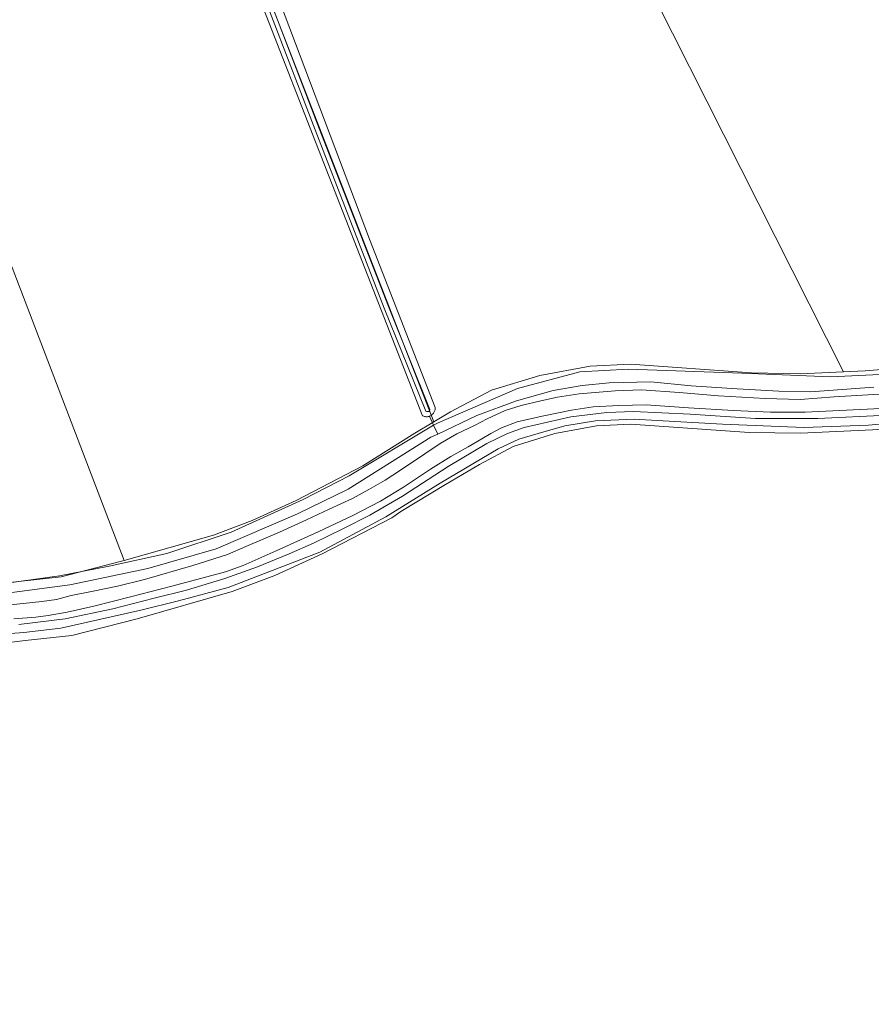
# Model space of a CAD drawing. Header units: metres. Extents: x 250001 to 257773, y 598992 to 609118.
# Tile 105 of 256: x 252315 to 252509, y 601085 to 601309. Entities that reach past the tile are written whole.
import ezdxf
from ezdxf.lldxf.tags import DXFTag

# ---------------------------------------------------------------- set-up
doc = ezdxf.new("R2010")
doc.units = ezdxf.units.M
for name, color, linetype, lineweight in [('B-WE-GR-BOUWLAND-GV', 252, 'Continuous', 13), ('B-WE-GR-GROENVOORZIENING-GV', 252, 'Continuous', 18), ('B-WE-KG-GRENS_PERCEEL-G', 150, 'KG-PERCEEL', 18), ('B-WE-OG-WATER-GV', 252, 'Continuous', 18), ('B-WE-OG-WATER_SLOOT-GV', 252, 'Continuous', 18), ('X-XX-AL-REFERENTIE-G', 7, 'Continuous', 18)]:
    doc.layers.add(name, color=color, linetype=linetype, lineweight=lineweight)
doc.styles.get("Standard").update_dxf_attribs({"font": 'NLCS-ISO.ttf'})
tags = doc.linetypes.add('KG-PERCEEL', pattern='A,5.5,-2,["P",Standard,S=1.8,R=0,X=-0.5,Y=-0.9],-2,5.5,-2,[5,NLCS.SHX,S=0.75,R=0,X=0,Y=0],-2', length=19).pattern_tags.tags
tags[6] = DXFTag(74, 10)

# ---------------------------------------------------------------- blocks, each defined once
blk = doc.blocks.new('BS2021-132-Xref-KAD-20210617')
at = {"layer": 'B-WE-KG-GRENS_PERCEEL-G', "flags": 128}
for points in [[(252378.326, 601474.987), (252502.839, 601228.436)], [(252409.587, 601217.052), (252366.932, 601326.738), (252341.867, 601389.945), (252318.86, 601442.013)], [(252339.085, 601185.493), (252254.246, 601407.221)], [(252155.993, 601084.513), (252165.96, 601094.236), (252171.619, 601098.92), (252180.142, 601104.196), (252193.798, 601111.934), (252207.432, 601119.399), (252227.082, 601132.019), (252237.989, 601139.745), (252244.138, 601145.66), (252248.836, 601150.767), (252251.174, 601152.521), (252260.079, 601156.392), (252270.783, 601159.685), (252280.952, 601162.176), (252302.443, 601165.58), (252316.559, 601167.291), (252327.196, 601168.423), (252342.092, 601172.258), (252363.654, 601178.419), (252373.431, 601182.058), (252384.206, 601186.996), (252400.018, 601195.234), (252402.086, 601196.649), (252412.285, 601202.79), (252420.026, 601207.365), (252427.648, 601211.431), (252437.165, 601214.377), (252446.591, 601216.114), (252454.449, 601216.528), (252481.409, 601214.63), (252493.075, 601214.461), (252509.422, 601215.236), (252530.365, 601216.676), (252563.181, 601218.601), (252568.563, 601219.725), (252579.913, 601223.905), (252678.682, 601260.069), (252691.636, 601264.84)], [(252502.839, 601228.436), (252507.81, 601228.649), (252529.306, 601230.368), (252552.49, 601232.025)], [(252409.587, 601217.052), (252413.369, 601219.333), (252422.727, 601224.252), (252433.739, 601227.604), (252445.22, 601229.711), (252454.357, 601230.193), (252481.927, 601228.222), (252492.996, 601228.013), (252502.839, 601228.436)], [(252339.085, 601185.493), (252359.416, 601191.301), (252368.254, 601194.589), (252378.281, 601199.186), (252393.4, 601207.065), (252405.28, 601214.454), (252409.587, 601217.052)], [(252307.22, 601179.809), (252315.074, 601180.76), (252324.783, 601181.793), (252338.509, 601185.329), (252339.085, 601185.493)]]:
    blk.add_lwpolyline(points, dxfattribs=at)
blk = doc.blocks.new('BS2021-132-Xref-BGT-GRIJS-20210617-aangepast')
at = {"layer": 'B-WE-GR-BOUWLAND-GV', "flags": 128}
for points in [[(252371.241, 601321.242), (252394.941, 601258.614), (252409.894, 601220.328), (252409.9, 601220.15), (252409.889, 601219.973), (252409.863, 601219.798), (252409.821, 601219.626), (252409.764, 601219.458), (252409.692, 601219.296), (252409.605, 601219.141), (252409.505, 601218.995), (252409.392, 601218.858), (252409.268, 601218.731), (252409.132, 601218.617), (252408.987, 601218.516), (252408.833, 601218.427), (252408.672, 601218.353), (252408.598, 601218.327), (252409.55, 601216.278), (252410.607, 601216.861), (252428.642, 601224.605), (252442.815, 601228.443), (252453.889, 601229.034), (252479.726, 601228.148), (252499.953, 601227.262), (252520.77, 601228.296)], [(252306.352, 601179.547), (252324.342, 601181.993), (252335.671, 601184.222), (252348.822, 601187.082), (252363.44, 601191.911), (252379.844, 601199.385), (252390.295, 601204.743), (252409.55, 601216.278), (252408.598, 601218.327), (252408.505, 601218.294), (252408.333, 601218.25), (252408.158, 601218.222), (252407.981, 601218.21), (252407.804, 601218.214), (252407.627, 601218.233), (252407.453, 601218.269), (252407.284, 601218.32), (252407.119, 601218.386), (252407.037, 601218.428), (252347.715, 601370.167)], [(252516.035, 601216.953), (252508.521, 601216.318), (252493.81, 601215.789), (252475.289, 601216.53), (252460.473, 601217.377), (252455.181, 601217.694), (252446.397, 601217.271), (252439.412, 601216.107), (252433.379, 601214.413), (252428.934, 601213.143), (252424.278, 601210.921), (252411.048, 601203.089), (252398.666, 601195.469), (252383.637, 601187.426), (252362.788, 601179.382), (252351.464, 601176.313), (252342.892, 601174.197), (252324.688, 601170.069), (252316.221, 601169.117), (252309.131, 601168.587)]]:
    blk.add_lwpolyline(points, dxfattribs=at)
at = {"layer": 'B-WE-GR-GROENVOORZIENING-GV', "flags": 128}
for points in [[(252520.77, 601228.296), (252499.953, 601227.262), (252479.726, 601228.148), (252453.889, 601229.034), (252442.815, 601228.443), (252428.642, 601224.605), (252410.607, 601216.861), (252409.55, 601216.278), (252410.481, 601214.274), (252419.383, 601218.475), (252428.381, 601221.821), (252436.795, 601224.201), (252443.35, 601225.316), (252449.545, 601225.927), (252458.984, 601226.177), (252468.209, 601225.256), (252478.613, 601224.551), (252488.157, 601224.016), (252495.32, 601223.909), (252509.742, 601224.906)], [(252512.876, 601218.581), (252497.048, 601217.821), (252482.816, 601217.799), (252467.915, 601218.767), (252455.083, 601219.391), (252448.973, 601219.189), (252440.775, 601218.176), (252430.188, 601215.752), (252426.39, 601214.438), (252421.638, 601212.122), (252412.868, 601206.909), (252402.441, 601200.166), (252395.016, 601195.854), (252389, 601192.802), (252382.235, 601189.41), (252376.669, 601187.027), (252369.48, 601184.081), (252362.021, 601181.394), (252353.271, 601178.765), (252345.961, 601176.937), (252336.489, 601174.476), (252325.65, 601172.231), (252315.138, 601170.901)], [(252309.131, 601168.587), (252316.221, 601169.117), (252324.688, 601170.069), (252342.892, 601174.197), (252351.464, 601176.313), (252362.788, 601179.382), (252383.637, 601187.426), (252398.666, 601195.469), (252411.048, 601203.089), (252424.278, 601210.921), (252428.934, 601213.143), (252433.379, 601214.413), (252439.412, 601216.107), (252446.397, 601217.271), (252455.181, 601217.694), (252460.473, 601217.377), (252475.289, 601216.53), (252493.81, 601215.789), (252508.521, 601216.318), (252516.035, 601216.953)]]:
    blk.add_lwpolyline(points, dxfattribs=at)
blk.add_lwpolyline([(252310.055, 601177.767), (252326.707, 601179.988), (252344.47, 601183.66), (252360.012, 601188.186), (252378.543, 601196.128), (252390.071, 601201.764), (252408.944, 601213.549), (252410.481, 601214.274), (252409.55, 601216.278), (252390.295, 601204.743), (252379.844, 601199.385), (252363.44, 601191.911), (252348.822, 601187.082), (252335.671, 601184.222), (252324.342, 601181.993), (252306.352, 601179.547), (252307.379, 601177.349)], close=True, dxfattribs=at)
at = {"layer": 'B-WE-OG-WATER-GV', "flags": 128}
blk.add_lwpolyline([(252320.074, 601440.831), (252319.915, 601440.842), (252319.723, 601440.786), (252319.506, 601440.638), (252319.374, 601440.496), (252319.3, 601440.321), (252335.837, 601402.316), (252354.216, 601356.764), (252366.707, 601324.872), (252382.587, 601283.468), (252398.321, 601242.95), (252407.764, 601219.515), (252408.027, 601219.377), (252408.293, 601219.371), (252408.47, 601219.429), (252408.602, 601219.532), (252408.704, 601219.698), (252408.691, 601219.889), (252399.251, 601243.318), (252383.52, 601283.828), (252367.64, 601325.233), (252355.145, 601357.134), (252336.759, 601402.703), (252320.217, 601440.72)], close=True, dxfattribs=at)
for points in [[(252313.983, 601172.22), (252319.011, 601172.635), (252321.832, 601172.98), (252326.092, 601173.714), (252332.203, 601175.117), (252340.553, 601177.248), (252349.97, 601179.659), (252362.168, 601182.953), (252366.174, 601184.401), (252373.673, 601187.695), (252383.282, 601192.005), (252391.16, 601195.712), (252397.446, 601199.031), (252402.719, 601202.221), (252408.853, 601206.302), (252413.496, 601209.168), (252417.418, 601211.392), (252420.521, 601213.162), (252422.586, 601214.432), (252425.022, 601215.677), (252428.588, 601217.017), (252434.242, 601218.328), (252440.926, 601219.689), (252445.871, 601220.476), (252451.748, 601220.779), (252457.897, 601220.922), (252467.556, 601220.229), (252477.844, 601219.644), (252486.217, 601219.283), (252494.125, 601219.282), (252511.324, 601220.119)], [(252511.021, 601223.373), (252500.714, 601222.706), (252492.993, 601222.117), (252485.049, 601222.354), (252474.37, 601222.945), (252465.417, 601223.745), (252456.891, 601224.304), (252450.898, 601224.12), (252442.705, 601223.421), (252437.754, 601222.684), (252433.946, 601221.838), (252429.494, 601220.804), (252425.846, 601219.602), (252421.713, 601217.736), (252418.818, 601216.231), (252414.852, 601214.31), (252411.066, 601212.134), (252407.563, 601209.766), (252402.025, 601206.026), (252398.491, 601203.793), (252394.773, 601201.632), (252391.075, 601199.639), (252385.75, 601197.158), (252380.578, 601194.741), (252374.437, 601191.924), (252366.772, 601188.718), (252362.639, 601186.851), (252354.753, 601184.374), (252343.719, 601181.156), (252337.589, 601179.669), (252332.039, 601178.507), (252327.049, 601177.518), (252323.695, 601176.629), (252320.35, 601176.195), (252312.517, 601175.368)]]:
    blk.add_lwpolyline(points, dxfattribs=at)
at = {"layer": 'B-WE-OG-WATER_SLOOT-GV', "flags": 128}
for points in [[(252347.715, 601370.167), (252407.037, 601218.428), (252407.119, 601218.386), (252407.284, 601218.32), (252407.453, 601218.269), (252407.627, 601218.233), (252407.804, 601218.214), (252407.981, 601218.21), (252408.158, 601218.222), (252408.333, 601218.25), (252408.505, 601218.294), (252408.598, 601218.327), (252408.672, 601218.353), (252408.833, 601218.427), (252408.987, 601218.516), (252409.132, 601218.617), (252409.268, 601218.731), (252409.392, 601218.858), (252409.505, 601218.995), (252409.605, 601219.141), (252409.692, 601219.296), (252409.764, 601219.458), (252409.821, 601219.626), (252409.863, 601219.798), (252409.889, 601219.973), (252409.9, 601220.15), (252409.894, 601220.328), (252394.941, 601258.614), (252371.241, 601321.242)], [(252315.138, 601170.901), (252325.65, 601172.231), (252336.489, 601174.476), (252345.961, 601176.937), (252353.271, 601178.765), (252362.021, 601181.394), (252369.48, 601184.081), (252376.669, 601187.027), (252382.235, 601189.41), (252389, 601192.802), (252395.016, 601195.854), (252402.441, 601200.166), (252412.868, 601206.909), (252421.638, 601212.122), (252426.39, 601214.438), (252430.188, 601215.752), (252440.775, 601218.176), (252448.973, 601219.189), (252455.083, 601219.391), (252467.915, 601218.767), (252482.816, 601217.799), (252497.048, 601217.821), (252512.876, 601218.581)], [(252509.742, 601224.906), (252495.32, 601223.909), (252488.157, 601224.016), (252478.613, 601224.551), (252468.209, 601225.256), (252458.984, 601226.177), (252449.545, 601225.927), (252443.35, 601225.316), (252436.795, 601224.201), (252428.381, 601221.821), (252419.383, 601218.475), (252410.481, 601214.274), (252408.944, 601213.549), (252390.071, 601201.764), (252378.543, 601196.128), (252360.012, 601188.186), (252344.47, 601183.66), (252326.707, 601179.988), (252310.055, 601177.767)], [(252312.517, 601175.368), (252320.35, 601176.195), (252323.695, 601176.629), (252327.049, 601177.518), (252332.039, 601178.507), (252337.589, 601179.669), (252343.719, 601181.156), (252354.753, 601184.374), (252362.639, 601186.851), (252366.772, 601188.718), (252374.437, 601191.924), (252380.578, 601194.741), (252385.75, 601197.158), (252391.075, 601199.639), (252394.773, 601201.632), (252398.491, 601203.793), (252402.025, 601206.026), (252407.563, 601209.766), (252411.066, 601212.134), (252414.852, 601214.31), (252418.818, 601216.231), (252421.713, 601217.736), (252425.846, 601219.602), (252429.494, 601220.804), (252433.946, 601221.838), (252437.754, 601222.684), (252442.705, 601223.421), (252450.898, 601224.12), (252456.891, 601224.304), (252465.417, 601223.745), (252474.37, 601222.945), (252485.049, 601222.354), (252492.993, 601222.117), (252500.714, 601222.706), (252511.021, 601223.373)], [(252511.324, 601220.119), (252494.125, 601219.282), (252486.217, 601219.283), (252477.844, 601219.644), (252467.556, 601220.229), (252457.897, 601220.922), (252451.748, 601220.779), (252445.871, 601220.476), (252440.926, 601219.689), (252434.242, 601218.328), (252428.588, 601217.017), (252425.022, 601215.677), (252422.586, 601214.432), (252420.521, 601213.162), (252417.418, 601211.392), (252413.496, 601209.168), (252408.853, 601206.302), (252402.719, 601202.221), (252397.446, 601199.031), (252391.16, 601195.712), (252383.282, 601192.005), (252373.673, 601187.695), (252366.174, 601184.401), (252362.168, 601182.953), (252349.97, 601179.659), (252340.553, 601177.248), (252332.203, 601175.117), (252326.092, 601173.714), (252321.832, 601172.98), (252319.011, 601172.635), (252313.983, 601172.22)]]:
    blk.add_lwpolyline(points, dxfattribs=at)
blk.add_lwpolyline([(252319.723, 601440.786), (252319.915, 601440.842), (252320.074, 601440.831), (252320.217, 601440.72), (252336.759, 601402.703), (252355.145, 601357.134), (252367.64, 601325.233), (252383.52, 601283.828), (252399.251, 601243.318), (252408.691, 601219.889), (252408.704, 601219.698), (252408.602, 601219.532), (252408.47, 601219.429), (252408.293, 601219.371), (252408.027, 601219.377), (252407.764, 601219.515), (252398.321, 601242.95), (252382.587, 601283.468), (252366.707, 601324.872), (252354.216, 601356.764), (252335.837, 601402.316), (252319.3, 601440.321), (252319.374, 601440.496), (252319.506, 601440.638)], close=True, dxfattribs=at)

msp = doc.modelspace()

# ---------------------------------------------------------------- block references
at = {"layer": 'X-XX-AL-REFERENTIE-G'}
for name in ['BS2021-132-Xref-BGT-GRIJS-20210617-aangepast', 'BS2021-132-Xref-KAD-20210617']:
    msp.add_blockref(name, (0, 0), dxfattribs=at)

doc.saveas('drawing.dxf')
